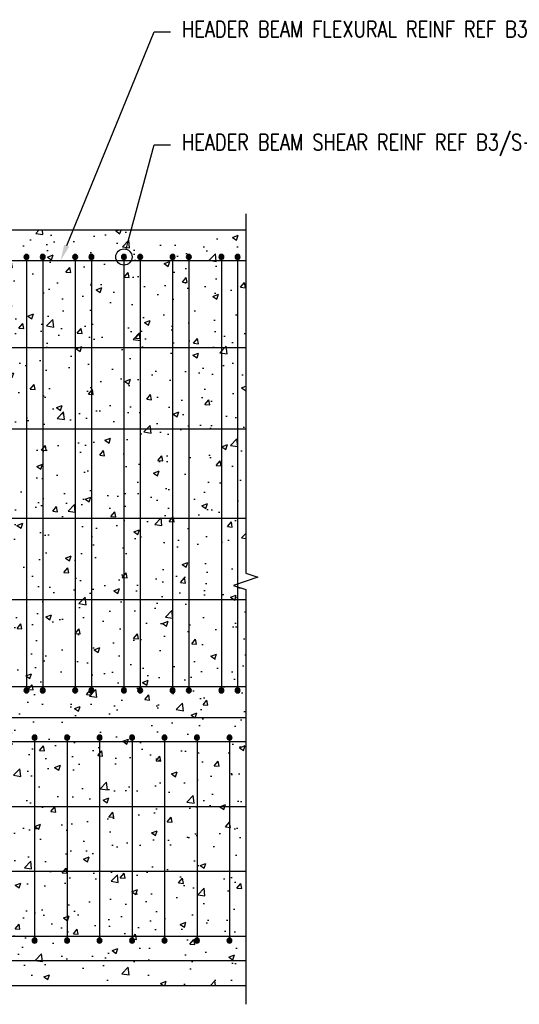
# Model space of a CAD drawing. Header units: inches. Extents: x 383 to 2246, y 90 to 1033.
# Tile 203 of 204: x 1700 to 1762, y 798 to 919. Entities that reach past the tile are written whole.
import ezdxf
from ezdxf import colors
from ezdxf.entities.mleader import LeaderData, LeaderLine
from ezdxf.math import Vec2, Vec3

# ---------------------------------------------------------------- set-up
doc = ezdxf.new("R2010")
doc.units = ezdxf.units.IN
doc.header["$MEASUREMENT"] = 0
for name, color, linetype in [('A-DETL', 3, 'Continuous'), ('A-DETL-GENF', 3, 'Continuous'), ('A-DETL-MEDM', 3, 'Continuous'), ('A-DETL-WIDE', 5, 'Continuous'), ('S-ANNO-NOTE', 2, 'Continuous'), ('S-BEAM', 4, 'Continuous'), ('S-COLS', 4, 'Continuous'), ('S-DETL-HVY', 4, 'Continuous')]:
    doc.layers.add(name, color=color, linetype=linetype)
doc.layers.add('A-WALL-PATT', color=9, linetype='Continuous', true_color=0x808080)
doc.styles.add('Annotative', font='romans.shx', dxfattribs={"width": 0.8, "height": 0.125})

# ---------------------------------------------------------------- blocks, each defined once
blk = doc.blocks.new('Break Line - Break Line-2019097-PILASTER INTERIOR THRU HEADER BEAM')
at = {"layer": 'A-DETL-MEDM'}
for p, q in [((688.08, 895.19), (688.08, 850.96)), ((689.58, 850.46), (686.58, 849.46)), ((688.08, 850.96), (689.58, 850.46)), ((686.58, 849.46), (688.08, 848.96)), ((688.08, 848.96), (688.08, 797.87))]:
    blk.add_line(p, q, dxfattribs=at)
blk = doc.blocks.new('_DotBlank')
at = {"color": 0, "linetype": 'ByBlock', "lineweight": -2}
blk.add_line((-0.5, 0), (-1, 0), dxfattribs=at)
blk.add_circle((0, 0), 0.5, dxfattribs=at)
blk = doc.blocks.new('Reinforcing Bar Section_USACE - __5-599893-PILASTER INTERIOR THRU HEADER BEAM')
at = {"layer": 'A-DETL-GENF'}
blk.add_hatch(color=256, dxfattribs=at).paths.add_polyline_path([(559.08, 836.21), (559.21, 836.24), (559.32, 836.32), (559.38, 836.45), (559.38, 836.59), (559.32, 836.71), (559.21, 836.8), (559.08, 836.83), (558.94, 836.8), (558.83, 836.71), (558.77, 836.59), (558.77, 836.45), (558.83, 836.32), (558.94, 836.24)])
for start, end in [(90, 270), (270, 90)]:
    blk.add_arc((559.08, 836.52), 0.312, start, end, dxfattribs=at)
blk = doc.blocks.new('Reinforcing Bar Section_USACE - __5-579027-PILASTER INTERIOR THRU HEADER BEAM')
at = {"layer": 'A-DETL-GENF'}
blk.add_hatch(color=256, dxfattribs=at).paths.add_polyline_path([(559.08, 889.58), (559.21, 889.61), (559.32, 889.7), (559.38, 889.82), (559.38, 889.96), (559.32, 890.09), (559.21, 890.17), (559.08, 890.21), (558.94, 890.17), (558.83, 890.09), (558.77, 889.96), (558.77, 889.82), (558.83, 889.7), (558.94, 889.61)])
for start, end in [(90, 270), (270, 90)]:
    blk.add_arc((559.08, 889.89), 0.312, start, end, dxfattribs=at)
blk = doc.blocks.new('Reinforcing Bar Section_USACE - __5-599893-PILASTER INTERIOR THRU PARAPET BEAM _ ROOF SLAB')
at = {"layer": 'A-DETL-GENF'}
blk.add_hatch(color=256, dxfattribs=at).paths.add_polyline_path([(559.08, 836.21), (559.21, 836.24), (559.32, 836.32), (559.38, 836.45), (559.38, 836.59), (559.32, 836.71), (559.21, 836.8), (559.08, 836.83), (558.94, 836.8), (558.83, 836.71), (558.77, 836.59), (558.77, 836.45), (558.83, 836.32), (558.94, 836.24)])
for start, end in [(90, 270), (270, 90)]:
    blk.add_arc((559.08, 836.52), 0.312, start, end, dxfattribs=at)
blk = doc.blocks.new('Reinforcing Bar Section_USACE - __5-579027-PILASTER INTERIOR THRU PARAPET BEAM _ ROOF SLAB')
at = {"layer": 'A-DETL-GENF'}
blk.add_hatch(color=256, dxfattribs=at).paths.add_polyline_path([(559.08, 889.58), (559.21, 889.61), (559.32, 889.7), (559.38, 889.82), (559.38, 889.96), (559.32, 890.09), (559.21, 890.17), (559.08, 890.21), (558.94, 890.17), (558.83, 890.09), (558.77, 889.96), (558.77, 889.82), (558.83, 889.7), (558.94, 889.61)])
for start, end in [(90, 270), (270, 90)]:
    blk.add_arc((559.08, 889.89), 0.312, start, end, dxfattribs=at)

msp = doc.modelspace()

# ---------------------------------------------------------------- hatches: boundary and pattern name
at = {"layer": 'A-WALL-PATT', "lineweight": -3}
h = msp.add_hatch(dxfattribs=at)
h.set_pattern_fill('AR-CONC', color=256, style=0)
h.set_pattern_definition([(50, (14, 0), (7.172602, -0.627521), [0.75, -8.25]), (355, (14, 0), (-1.387513, 7.52192), [0.6, -6.6]), (100.45144, (14.598, -0.052), (5.785088, 6.8944), [0.637402, -7.01142]), (46.1842, (14, 2), (10.672413, -1.655193), [1.125, -12.375]), (96.63564, (14.889, 1.862), (9.34662, 9.741186), [0.956103, -10.51714]), (351.18416, (14, 2), (9.34662, 9.741186), [0.9, -9.9]), (21, (15, 1.5), (5.96907, -4.026189), [0.75, -8.25]), (326, (15, 1.5), (2.433153, 7.2515), [0.6, -6.6]), (71.45144, (15.4974, 1.1645), (8.402224, 3.225312), [0.637402, -7.01142]), (37.5, (14, 0), (0.1215986, 3.3289385), [0, -6.52, 0, -6.7, 0, -6.625]), (7.5, (14, 0), (2.6306954, 3.944117), [0, -3.82, 0, -6.37, 0, -2.525]), (327.5, (11.77, 0), (5.3382244, -0.2255487), [0, -2.5, 0, -7.8, 0, -10.35]), (317.5, (10.77, 0), (5.831862, 1.00105), [0, -3.25, 0, -5.18, 0, -7.35])])
h.paths.add_polyline_path([(1687.2926, 833.2059), (1687.2926, 800.2059), (1728.2926, 800.2059), (1728.2926, 848.9559), (1726.7926, 849.4559), (1729.7926, 850.4559), (1728.2926, 850.9559), (1728.2926, 893.2059), (1687.2926, 893.2059)])

# ---------------------------------------------------------------- linework, layer by layer
at = {"layer": 'A-DETL', "lineweight": -3}
for p, q in [((1728.2926, 878.6844), (1558.6888, 878.6844)), ((1728.2926, 868.6844), (1558.6888, 868.6844)), ((1728.2926, 857.6844), (1558.6888, 857.6844)), ((1728.2926, 847.6844), (1558.6888, 847.6844)), ((1728.2926, 830.2059), (1620.3551, 830.2059)), ((1728.2926, 822.2059), (1620.3551, 822.2059)), ((1728.2926, 814.2059), (1613.9177, 814.2059)), ((1728.2926, 806.2059), (1613.9176, 806.2059)), ((1728.2926, 803.2059), (1687.2926, 803.2059))]:
    msp.add_line(p, q, dxfattribs=at)
at = {"layer": 'A-DETL-WIDE', "lineweight": -3}
for p, q in [((1701.2926, 889.8934), (1701.2926, 836.8309)), ((1703.2926, 889.8934), (1703.2926, 836.8309)), ((1707.2926, 889.8934), (1707.2926, 836.8309)), ((1709.2926, 889.8934), (1709.2926, 836.8309)), ((1713.2926, 889.8934), (1713.2926, 836.8309)), ((1715.2926, 889.8934), (1715.2926, 836.8309)), ((1719.2926, 889.8934), (1719.2926, 836.8309)), ((1721.2926, 889.8934), (1721.2926, 836.8309)), ((1725.2926, 889.8934), (1725.2926, 836.8309)), ((1727.2926, 889.8934), (1727.2926, 836.8309)), ((1702.2927, 830.3934), (1702.2925, 806.0184)), ((1706.2927, 830.3934), (1706.2925, 806.0184)), ((1710.2927, 830.3934), (1710.2925, 806.0184)), ((1714.2927, 830.3934), (1714.2925, 806.0184)), ((1718.2927, 830.3934), (1718.2925, 806.0184)), ((1722.2927, 830.3934), (1722.2925, 806.0184)), ((1726.2927, 830.3934), (1726.2925, 806.0184))]:
    msp.add_line(p, q, dxfattribs=at)
at = {"layer": 'S-BEAM', "lineweight": -3}
for p, q in [((1728.2926, 893.2059), (1687.2926, 893.2059)), ((1681.2926, 800.2059), (1728.2926, 800.2059))]:
    msp.add_line(p, q, dxfattribs=at)
at = {"layer": 'S-COLS', "lineweight": -3}
msp.add_line((1558.6888, 833.2059), (1728.2926, 833.2059), dxfattribs=at)
at = {"layer": 'S-DETL-HVY', "lineweight": -3}
for p, q in [((1728.2926, 889.4344), (1558.6888, 889.4344)), ((1728.2926, 836.9774), (1558.6888, 836.9774))]:
    msp.add_line(p, q, dxfattribs=at)

# ---------------------------------------------------------------- block references
at = {"layer": 'A-DETL-GENF', "lineweight": -3}
msp.add_blockref('Break Line - Break Line-2019097-PILASTER INTERIOR THRU HEADER BEAM', (1040.2152, 0), dxfattribs=at)
at = {"layer": 'A-DETL-GENF', "lineweight": -3, "rotation": 180}
for name, p in [('Reinforcing Bar Section_USACE - __5-599893-PILASTER INTERIOR THRU HEADER BEAM', (2260.37, 1726.4119)), ('Reinforcing Bar Section_USACE - __5-599893-PILASTER INTERIOR THRU HEADER BEAM', (2262.37, 1726.4119)), ('Reinforcing Bar Section_USACE - __5-599893-PILASTER INTERIOR THRU HEADER BEAM', (2266.37, 1726.4119)), ('Reinforcing Bar Section_USACE - __5-599893-PILASTER INTERIOR THRU HEADER BEAM', (2268.37, 1726.4119)), ('Reinforcing Bar Section_USACE - __5-599893-PILASTER INTERIOR THRU HEADER BEAM', (2272.37, 1726.4119)), ('Reinforcing Bar Section_USACE - __5-599893-PILASTER INTERIOR THRU HEADER BEAM', (2274.37, 1726.4119)), ('Reinforcing Bar Section_USACE - __5-599893-PILASTER INTERIOR THRU HEADER BEAM', (2278.37, 1726.4119)), ('Reinforcing Bar Section_USACE - __5-599893-PILASTER INTERIOR THRU HEADER BEAM', (2280.37, 1726.4119)), ('Reinforcing Bar Section_USACE - __5-599893-PILASTER INTERIOR THRU HEADER BEAM', (2284.37, 1726.4119)), ('Reinforcing Bar Section_USACE - __5-599893-PILASTER INTERIOR THRU HEADER BEAM', (2286.37, 1726.4119)), ('Reinforcing Bar Section_USACE - __5-579027-PILASTER INTERIOR THRU HEADER BEAM', (2260.37, 1726.4119)), ('Reinforcing Bar Section_USACE - __5-579027-PILASTER INTERIOR THRU HEADER BEAM', (2262.37, 1726.4119)), ('Reinforcing Bar Section_USACE - __5-579027-PILASTER INTERIOR THRU HEADER BEAM', (2266.37, 1726.4119)), ('Reinforcing Bar Section_USACE - __5-579027-PILASTER INTERIOR THRU HEADER BEAM', (2268.37, 1726.4119)), ('Reinforcing Bar Section_USACE - __5-579027-PILASTER INTERIOR THRU HEADER BEAM', (2272.37, 1726.4119)), ('Reinforcing Bar Section_USACE - __5-579027-PILASTER INTERIOR THRU HEADER BEAM', (2274.37, 1726.4119)), ('Reinforcing Bar Section_USACE - __5-579027-PILASTER INTERIOR THRU HEADER BEAM', (2278.37, 1726.4119)), ('Reinforcing Bar Section_USACE - __5-579027-PILASTER INTERIOR THRU HEADER BEAM', (2280.37, 1726.4119)), ('Reinforcing Bar Section_USACE - __5-579027-PILASTER INTERIOR THRU HEADER BEAM', (2284.37, 1726.4119)), ('Reinforcing Bar Section_USACE - __5-579027-PILASTER INTERIOR THRU HEADER BEAM', (2286.37, 1726.4119)), ('Reinforcing Bar Section_USACE - __5-599893-PILASTER INTERIOR THRU PARAPET BEAM _ ROOF SLAB', (2261.3701, 1667.2244)), ('Reinforcing Bar Section_USACE - __5-599893-PILASTER INTERIOR THRU PARAPET BEAM _ ROOF SLAB', (2265.3701, 1667.2244)), ('Reinforcing Bar Section_USACE - __5-599893-PILASTER INTERIOR THRU PARAPET BEAM _ ROOF SLAB', (2269.3701, 1667.2244)), ('Reinforcing Bar Section_USACE - __5-599893-PILASTER INTERIOR THRU PARAPET BEAM _ ROOF SLAB', (2273.3701, 1667.2244)), ('Reinforcing Bar Section_USACE - __5-599893-PILASTER INTERIOR THRU PARAPET BEAM _ ROOF SLAB', (2277.3701, 1667.2244)), ('Reinforcing Bar Section_USACE - __5-599893-PILASTER INTERIOR THRU PARAPET BEAM _ ROOF SLAB', (2281.3701, 1667.2244)), ('Reinforcing Bar Section_USACE - __5-599893-PILASTER INTERIOR THRU PARAPET BEAM _ ROOF SLAB', (2285.3701, 1667.2244)), ('Reinforcing Bar Section_USACE - __5-579027-PILASTER INTERIOR THRU PARAPET BEAM _ ROOF SLAB', (2261.3699, 1695.5994)), ('Reinforcing Bar Section_USACE - __5-579027-PILASTER INTERIOR THRU PARAPET BEAM _ ROOF SLAB', (2265.3699, 1695.5994)), ('Reinforcing Bar Section_USACE - __5-579027-PILASTER INTERIOR THRU PARAPET BEAM _ ROOF SLAB', (2269.3699, 1695.5994)), ('Reinforcing Bar Section_USACE - __5-579027-PILASTER INTERIOR THRU PARAPET BEAM _ ROOF SLAB', (2273.3699, 1695.5994)), ('Reinforcing Bar Section_USACE - __5-579027-PILASTER INTERIOR THRU PARAPET BEAM _ ROOF SLAB', (2277.3699, 1695.5994)), ('Reinforcing Bar Section_USACE - __5-579027-PILASTER INTERIOR THRU PARAPET BEAM _ ROOF SLAB', (2281.3699, 1695.5994)), ('Reinforcing Bar Section_USACE - __5-579027-PILASTER INTERIOR THRU PARAPET BEAM _ ROOF SLAB', (2285.3699, 1695.5994))]:
    msp.add_blockref(name, p, dxfattribs=at)

# ---------------------------------------------------------------- leaders
at = {"layer": 'S-ANNO-NOTE', "lineweight": -3}
ml = msp.add_multileader_mtext('Standard', dxfattribs=at)
ml.set_content('HEADER BEAM FLEXURAL REINF REF B3/S-503', color=256, style='Annotative')
ml.set_leader_properties(color=1, linetype='ByLayer', lineweight=-1)
ml.build(insert=Vec2(0, 0))
ml.multileader.update_dxf_attribs({"text_right_attachment_type": 3, "dogleg_length": 0.125, "arrow_head_size": 2, "scale": 16})
ctx = ml.context
ctx.base_point, ctx.scale, ctx.char_height, ctx.arrow_head_size, ctx.landing_gap_size, ctx.plane_origin = Vec3(1719.0126, 917.6083), 16, 2, 2, 1.44, Vec3(1708.2926, 915.3181)
ctx.right_attachment = 3
notes = []
notes.append((ctx, [(0, (1, 1, 0), (1717.0126, 917.6083), (1, 0), 2, [(0, [(1705.4865, 889.4344)], 0, [])])]))
ctx.mtext.insert, ctx.mtext.width, ctx.mtext.flow_direction = Vec3(1720.4526, 918.9416), 32.04016, 5
ml = msp.add_multileader_mtext('Standard', dxfattribs=at)
ml.set_content('HEADER BEAM SHEAR REINF REF B3/S-503', color=256, style='Annotative')
ml.set_leader_properties(color=1, linetype='ByLayer', lineweight=-1)
ml.set_arrow_properties(name='DOTBLANK')
ml.build(insert=Vec2(0, 0))
ml.multileader.update_dxf_attribs({"text_right_attachment_type": 3, "dogleg_length": 0.125, "arrow_head_size": 2, "scale": 16})
ctx = ml.context
ctx.base_point, ctx.scale, ctx.char_height, ctx.arrow_head_size, ctx.landing_gap_size, ctx.plane_origin = Vec3(1719.0126, 903.6978), 16, 2, 2, 1.44, Vec3(1708.2926, 890.2059)
ctx.right_attachment = 3
notes.append((ctx, [(0, (1, 1, 0), (1717.0126, 903.6978), (1, 0), 2, [(0, [(1713.2926, 889.8934)], 0, [])])]))
ctx.mtext.insert, ctx.mtext.width, ctx.mtext.flow_direction = Vec3(1720.4526, 905.0311), 28.952936, 5
ml = msp.add_multileader_mtext('Standard', dxfattribs=at)
ml.set_content('ROOF SLAB FLEXURAL REINF, TYP. REF A1/S-104', color=256, style='Annotative')
ml.set_leader_properties(color=1, linetype='ByLayer', lineweight=-1)
ml.build(insert=Vec2(0, 0))
ml.multileader.update_dxf_attribs({"text_right_attachment_type": 3, "dogleg_length": 0.125, "arrow_head_size": 2, "scale": 16})
ctx = ml.context
ctx.base_point, ctx.scale, ctx.char_height, ctx.arrow_head_size, ctx.landing_gap_size, ctx.plane_origin = Vec3(1427.4522, 895.6731), 16, 2, 2, 1.44, Vec3(1411.687, 881.1369)
ctx.right_attachment = 3
notes.append((ctx, [(0, (1, 1, 0), (1425.4522, 895.6731), (1, 0), 2, [(1, [(1411.687, 881.1369), (1417.5535, 878.2398)], 0, [])])]))
ctx.mtext.insert, ctx.mtext.width, ctx.mtext.flow_direction = Vec3(1428.8922, 897.0065), 34.644616, 5
ml = msp.add_multileader_mtext('Standard', dxfattribs=at)
ml.set_content('PARAPET BEAM FLEXURAL REINF TYP, B3/S503', color=256, style='Annotative')
ml.set_leader_properties(color=1, linetype='ByLayer', lineweight=-1)
ml.build(insert=Vec2(0, 0))
ml.multileader.update_dxf_attribs({"text_right_attachment_type": 3, "dogleg_length": 0.125, "arrow_head_size": 2, "scale": 16})
ctx = ml.context
ctx.base_point, ctx.scale, ctx.char_height, ctx.arrow_head_size, ctx.landing_gap_size, ctx.plane_origin = Vec3(1427.4522, 860.8967), 16, 2, 2, 1.44, Vec3(1400.687, 861.7894)
ctx.right_attachment = 3
notes.append((ctx, [(0, (1, 1, 0), (1425.4522, 860.8967), (1, 0), 2, [(1, [(1419.5535, 855.9929)], 0, [])])]))
ctx.mtext.insert, ctx.mtext.width, ctx.mtext.flow_direction = Vec3(1428.8922, 862.23), 34.644616, 5
ml = msp.add_multileader_mtext('Standard', dxfattribs=at)
ml.set_content('PARAPET BEAM SHEAR REINF B3/S503', color=256, style='Annotative')
ml.set_leader_properties(color=1, linetype='ByLayer', lineweight=-1)
ml.build(insert=Vec2(0, 0))
ml.multileader.update_dxf_attribs({"text_right_attachment_type": 3, "dogleg_length": 0.125, "arrow_head_size": 2, "scale": 16})
ctx = ml.context
ctx.base_point, ctx.scale, ctx.char_height, ctx.arrow_head_size, ctx.landing_gap_size, ctx.plane_origin = Vec3(1428.4522, 831.1534), 16, 2, 2, 1.44, Vec3(1401.687, 845.5204)
ctx.right_attachment = 3
notes.append((ctx, [(0, (1, 1, 0), (1426.4522, 831.1534), (1, 0), 2, [(1, [(1418.0259, 835.7644)], 0, [])])]))
ctx.mtext.insert, ctx.mtext.width, ctx.mtext.flow_direction = Vec3(1429.8922, 832.4867), 34.644616, 5
for ctx, leaders in notes:
    for number, flags, end, landing, length, lines in leaders:
        leader = LeaderData()
        leader.index, (leader.has_last_leader_line, leader.has_dogleg_vector, leader.attachment_direction) = number, flags
        leader.last_leader_point, leader.dogleg_vector, leader.dogleg_length = Vec3(end), Vec3(landing), length
        for number, points, colour, breaks in lines:
            line = LeaderLine()
            line.index, line.vertices, line.color, line.breaks = number, Vec3.list(points), colors.encode_raw_color(colour), breaks
            leader.lines.append(line)
        ctx.leaders.append(leader)

doc.saveas('drawing.dxf')
